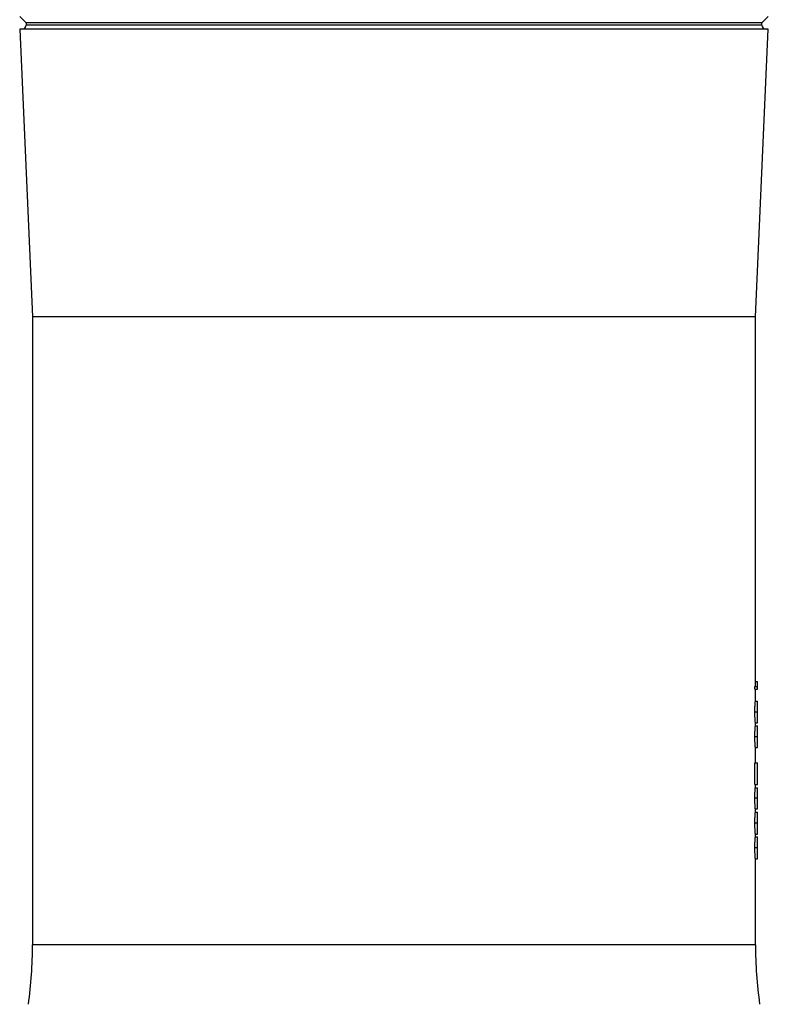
# Model space of a CAD drawing. Header units: millimetres. Extents: x 1695 to 3133, y 654 to 4111.
# Tile 3 of 5: x 2064 to 2764, y 2261 to 3182. Entities that reach past the tile are written whole.
import ezdxf

# ---------------------------------------------------------------- set-up
doc = ezdxf.new("R2010")
doc.units = ezdxf.units.MM
doc.header["$LTSCALE"] = 2

msp = doc.modelspace()

# ---------------------------------------------------------------- linework, layer by layer
at = {"color": 7, "linetype": 'Continuous', "lineweight": 25}
for p, q in [((2063.95, 3185.2), (2069.95, 3179.2)), ((2069.95, 3179.2), (2069.95, 3177.23)), ((2757.95, 3179.2), (2069.95, 3179.2)), ((2757.95, 3179.2), (2763.95, 3185.2)), ((2757.95, 3177.23), (2757.95, 3179.2)), ((2066.02, 3173.23), (2064.21, 3173.2)), ((2064.21, 3173.2), (2075.95, 2904.35)), ((2763.69, 3173.2), (2064.21, 3173.2)), ((2751.95, 2904.35), (2763.69, 3173.2)), ((2763.69, 3173.2), (2761.88, 3173.23)), ((2075.95, 2904.35), (2075.95, 2317.09)), ((2751.95, 2904.35), (2075.95, 2904.35)), ((2751.95, 2558.69), (2751.95, 2904.35)), ((2751.95, 2563.31), (2753.95, 2563.31)), ((2753.95, 2558.69), (2753.95, 2563.31)), ((2751.46, 2556), (2751.46, 2558.69)), ((2751.46, 2558.69), (2753.95, 2558.69)), ((2751.46, 2556), (2753.95, 2556)), ((2751.95, 2544.85), (2751.95, 2556)), ((2753.95, 2556), (2753.95, 2558.69)), ((2751.93, 2544.85), (2753.95, 2544.85)), ((2751.42, 2534.82), (2753.95, 2534.82)), ((2751.93, 2524.46), (2753.95, 2524.46)), ((2751.95, 2521.77), (2751.95, 2524.46)), ((2751.93, 2521.77), (2753.95, 2521.77)), ((2751.42, 2511.74), (2753.95, 2511.74)), ((2751.93, 2501.39), (2753.95, 2501.39)), ((2751.95, 2487.16), (2751.95, 2501.39)), ((2751.46, 2466.77), (2751.46, 2487.16)), ((2751.46, 2487.16), (2753.95, 2487.16)), ((2753.95, 2466.77), (2753.95, 2487.16)), ((2751.46, 2466.77), (2753.95, 2466.77)), ((2751.79, 2463.69), (2753.95, 2463.69)), ((2751.95, 2463.69), (2751.95, 2466.77)), ((2751.42, 2454.54), (2753.95, 2454.54)), ((2751.84, 2444.08), (2753.95, 2444.08)), ((2751.93, 2441), (2753.95, 2441)), ((2751.95, 2441), (2751.95, 2444.08)), ((2751.42, 2430.97), (2753.95, 2430.97)), ((2751.93, 2420.62), (2753.95, 2420.62)), ((2751.93, 2417.92), (2753.95, 2417.92)), ((2751.95, 2417.92), (2751.95, 2420.62)), ((2751.42, 2407.89), (2753.95, 2407.89)), ((2751.93, 2397.54), (2753.95, 2397.54)), ((2751.95, 2317.09), (2751.95, 2397.54))]:
    msp.add_line(p, q, dxfattribs=at)
at = {"color": 8, "linetype": 'Continuous', "lineweight": 25}
for p, q in [((2757.95, 3177.23), (2069.95, 3177.23)), ((2761.88, 3173.23), (2066.02, 3173.23)), ((2751.95, 2317.09), (2075.95, 2317.09))]:
    msp.add_line(p, q, dxfattribs=at)
at = {"color": 7, "linetype": 'Continuous', "lineweight": 25}
for centre, radius, start, end in [((2065.95, 3177.23), 4, 271, 0), ((2761.95, 3177.23), 4, 180, 269), ((1675.95, 2317.09), 400, 351.99006, 0), ((3151.95, 2317.09), 400, 180, 188.00994)]:
    msp.add_arc(centre, radius, start, end, dxfattribs=at)
for points, knots in [([(2751.42, 2534.82), (2751.42, 2535.04), (2751.42, 2535.26), (2751.42, 2535.7), (2751.42, 2535.92), (2751.43, 2536.57), (2751.43, 2536.99), (2751.44, 2537.63), (2751.45, 2537.84), (2751.45, 2538.25), (2751.46, 2538.45), (2751.47, 2539.04), (2751.49, 2539.42), (2751.51, 2540.14), (2751.53, 2540.49), (2751.56, 2541.14), (2751.57, 2541.43), (2751.6, 2541.98), (2751.62, 2542.23), (2751.65, 2542.7), (2751.67, 2542.91), (2751.71, 2543.48), (2751.74, 2543.78), (2751.78, 2544.14), (2751.8, 2544.23), (2751.82, 2544.39), (2751.83, 2544.47), (2751.87, 2544.65), (2751.88, 2544.73), (2751.91, 2544.8), (2751.91, 2544.82), (2751.92, 2544.84), (2751.93, 2544.85), (2751.93, 2544.85)], [0, 0, 0, 0, 0.03125, 0.03125, 0.0625, 0.0625, 0.125, 0.125, 0.15625, 0.15625, 0.1875, 0.1875, 0.25, 0.25, 0.3125, 0.3125, 0.375, 0.375, 0.4375, 0.4375, 0.5, 0.5, 0.625, 0.625, 0.6875, 0.6875, 0.75, 0.75, 0.875, 0.875, 0.9375, 0.9375, 1, 1, 1, 1]), ([(2753.95, 2534.82), (2753.95, 2535.05), (2753.95, 2535.52), (2753.95, 2536.21), (2753.95, 2536.88), (2753.95, 2537.54), (2753.95, 2538.18), (2753.95, 2538.8), (2753.95, 2539.4), (2753.95, 2539.98), (2753.95, 2540.54), (2753.95, 2541.07), (2753.95, 2541.57), (2753.95, 2542.03), (2753.95, 2542.46), (2753.95, 2542.87), (2753.95, 2543.24), (2753.95, 2543.58), (2753.95, 2543.88), (2753.95, 2544.14), (2753.95, 2544.35), (2753.95, 2544.53), (2753.95, 2544.68), (2753.95, 2544.78), (2753.95, 2544.84), (2753.95, 2544.84), (2753.95, 2544.85)], [0, 0, 0, 0, 0.033787, 0.066622, 0.099285, 0.131361, 0.163585, 0.196104, 0.228902, 0.262158, 0.295991, 0.330218, 0.36506, 0.400951, 0.43762, 0.475708, 0.515381, 0.556414, 0.599765, 0.646424, 0.696431, 0.749782, 0.806573, 0.867436, 0.931887, 1, 1, 1, 1]), ([(2751.93, 2524.46), (2751.93, 2524.47), (2751.91, 2524.49), (2751.89, 2524.57), (2751.88, 2524.61), (2751.86, 2524.7), (2751.85, 2524.76), (2751.83, 2524.89), (2751.82, 2524.97), (2751.8, 2525.16), (2751.78, 2525.27), (2751.76, 2525.52), (2751.74, 2525.67), (2751.71, 2526), (2751.7, 2526.18), (2751.67, 2526.59), (2751.65, 2526.81), (2751.62, 2527.29), (2751.6, 2527.55), (2751.57, 2528.12), (2751.56, 2528.42), (2751.53, 2529.07), (2751.51, 2529.42), (2751.49, 2530.17), (2751.47, 2530.55), (2751.45, 2531.34), (2751.45, 2531.75), (2751.43, 2532.6), (2751.43, 2533.04), (2751.42, 2533.7), (2751.42, 2533.92), (2751.42, 2534.37), (2751.42, 2534.59), (2751.42, 2534.82)], [0, 0, 0, 0, 0.125, 0.125, 0.1875, 0.1875, 0.25, 0.25, 0.3125, 0.3125, 0.375, 0.375, 0.4375, 0.4375, 0.5, 0.5, 0.5625, 0.5625, 0.625, 0.625, 0.6875, 0.6875, 0.75, 0.75, 0.8125, 0.8125, 0.875, 0.875, 0.9375, 0.9375, 0.96875, 0.96875, 1, 1, 1, 1]), ([(2753.95, 2524.46), (2753.95, 2524.47), (2753.95, 2524.48), (2753.95, 2524.54), (2753.95, 2524.65), (2753.95, 2524.79), (2753.95, 2524.98), (2753.95, 2525.21), (2753.95, 2525.48), (2753.95, 2525.8), (2753.95, 2526.16), (2753.95, 2526.54), (2753.95, 2526.96), (2753.95, 2527.41), (2753.95, 2527.89), (2753.95, 2528.41), (2753.95, 2528.95), (2753.95, 2529.53), (2753.95, 2530.14), (2753.95, 2530.75), (2753.95, 2531.39), (2753.95, 2532.04), (2753.95, 2532.71), (2753.95, 2533.4), (2753.95, 2534.1), (2753.95, 2534.58), (2753.95, 2534.82)], [0, 0, 0, 0, 0.065063, 0.126773, 0.185516, 0.240765, 0.29298, 0.34225, 0.388919, 0.432776, 0.474628, 0.514775, 0.553606, 0.591426, 0.628028, 0.663804, 0.698984, 0.733591, 0.767628, 0.801208, 0.834264, 0.866981, 0.89972, 0.932702, 0.966176, 1, 1, 1, 1]), ([(2751.42, 2511.74), (2751.42, 2511.96), (2751.42, 2512.18), (2751.42, 2512.62), (2751.42, 2512.84), (2751.43, 2513.49), (2751.43, 2513.92), (2751.44, 2514.55), (2751.45, 2514.76), (2751.45, 2515.17), (2751.46, 2515.37), (2751.47, 2515.96), (2751.49, 2516.34), (2751.51, 2517.06), (2751.53, 2517.41), (2751.56, 2518.06), (2751.57, 2518.35), (2751.6, 2518.9), (2751.62, 2519.15), (2751.65, 2519.62), (2751.67, 2519.83), (2751.71, 2520.4), (2751.74, 2520.71), (2751.78, 2521.06), (2751.8, 2521.15), (2751.82, 2521.32), (2751.83, 2521.39), (2751.87, 2521.57), (2751.88, 2521.65), (2751.91, 2521.73), (2751.91, 2521.75), (2751.92, 2521.77), (2751.93, 2521.77), (2751.93, 2521.77)], [0, 0, 0, 0, 0.03125, 0.03125, 0.0625, 0.0625, 0.125, 0.125, 0.15625, 0.15625, 0.1875, 0.1875, 0.25, 0.25, 0.3125, 0.3125, 0.375, 0.375, 0.4375, 0.4375, 0.5, 0.5, 0.625, 0.625, 0.6875, 0.6875, 0.75, 0.75, 0.875, 0.875, 0.9375, 0.9375, 1, 1, 1, 1]), ([(2753.95, 2511.74), (2753.95, 2511.98), (2753.95, 2512.44), (2753.95, 2513.14), (2753.95, 2513.81), (2753.95, 2514.46), (2753.95, 2515.1), (2753.95, 2515.72), (2753.95, 2516.32), (2753.95, 2516.91), (2753.95, 2517.46), (2753.95, 2518), (2753.95, 2518.49), (2753.95, 2518.95), (2753.95, 2519.39), (2753.95, 2519.79), (2753.95, 2520.16), (2753.95, 2520.5), (2753.95, 2520.8), (2753.95, 2521.07), (2753.95, 2521.28), (2753.95, 2521.46), (2753.95, 2521.6), (2753.95, 2521.7), (2753.95, 2521.76), (2753.95, 2521.77), (2753.95, 2521.77)], [0, 0, 0, 0, 0.033787, 0.066622, 0.099285, 0.131361, 0.163585, 0.196104, 0.228902, 0.262158, 0.295991, 0.330218, 0.36506, 0.400951, 0.43762, 0.475708, 0.515381, 0.556414, 0.599765, 0.646424, 0.696431, 0.749782, 0.806573, 0.867436, 0.931887, 1, 1, 1, 1]), ([(2751.93, 2501.39), (2751.93, 2501.4), (2751.91, 2501.41), (2751.89, 2501.5), (2751.88, 2501.53), (2751.86, 2501.63), (2751.85, 2501.68), (2751.83, 2501.81), (2751.82, 2501.9), (2751.8, 2502.09), (2751.78, 2502.19), (2751.76, 2502.44), (2751.74, 2502.59), (2751.71, 2502.92), (2751.7, 2503.11), (2751.67, 2503.51), (2751.65, 2503.73), (2751.62, 2504.21), (2751.6, 2504.48), (2751.57, 2505.04), (2751.56, 2505.35), (2751.53, 2506), (2751.51, 2506.35), (2751.49, 2507.09), (2751.47, 2507.47), (2751.45, 2508.27), (2751.45, 2508.68), (2751.43, 2509.52), (2751.43, 2509.97), (2751.42, 2510.63), (2751.42, 2510.85), (2751.42, 2511.29), (2751.42, 2511.52), (2751.42, 2511.74)], [0, 0, 0, 0, 0.125, 0.125, 0.1875, 0.1875, 0.25, 0.25, 0.3125, 0.3125, 0.375, 0.375, 0.4375, 0.4375, 0.5, 0.5, 0.5625, 0.5625, 0.625, 0.625, 0.6875, 0.6875, 0.75, 0.75, 0.8125, 0.8125, 0.875, 0.875, 0.9375, 0.9375, 0.96875, 0.96875, 1, 1, 1, 1]), ([(2753.95, 2501.39), (2753.95, 2501.39), (2753.95, 2501.4), (2753.95, 2501.46), (2753.95, 2501.57), (2753.95, 2501.71), (2753.95, 2501.9), (2753.95, 2502.14), (2753.95, 2502.4), (2753.95, 2502.72), (2753.95, 2503.08), (2753.95, 2503.47), (2753.95, 2503.88), (2753.95, 2504.33), (2753.95, 2504.81), (2753.95, 2505.33), (2753.95, 2505.88), (2753.95, 2506.46), (2753.95, 2507.06), (2753.95, 2507.68), (2753.95, 2508.32), (2753.95, 2508.97), (2753.95, 2509.64), (2753.95, 2510.32), (2753.95, 2511.03), (2753.95, 2511.5), (2753.95, 2511.74)], [0, 0, 0, 0, 0.0650633, 0.1267732, 0.1855158, 0.2407647, 0.2929798, 0.3422504, 0.3889193, 0.4327757, 0.4746284, 0.5147747, 0.5536059, 0.5914264, 0.6280281, 0.6638036, 0.6989843, 0.7335915, 0.7676285, 0.8012083, 0.8342638, 0.8669807, 0.8997197, 0.9327019, 0.9661759, 1, 1, 1, 1]), ([(2751.42, 2454.54), (2751.42, 2454.83), (2751.42, 2455.11), (2751.42, 2455.68), (2751.42, 2455.96), (2751.43, 2456.52), (2751.43, 2456.8), (2751.44, 2457.35), (2751.44, 2457.63), (2751.46, 2458.16), (2751.46, 2458.42), (2751.48, 2458.93), (2751.48, 2459.17), (2751.5, 2459.65), (2751.51, 2459.88), (2751.52, 2460.33), (2751.53, 2460.55), (2751.56, 2461.17), (2751.58, 2461.54), (2751.63, 2462.21), (2751.65, 2462.51), (2751.69, 2463), (2751.71, 2463.19), (2751.74, 2463.43), (2751.75, 2463.49), (2751.77, 2463.61), (2751.78, 2463.65), (2751.79, 2463.69)], [0, 0, 0, 0, 0.0625, 0.0625, 0.125, 0.125, 0.1875, 0.1875, 0.25, 0.25, 0.3125, 0.3125, 0.375, 0.375, 0.4375, 0.4375, 0.5, 0.5, 0.625, 0.625, 0.75, 0.75, 0.875, 0.875, 0.9375, 0.9375, 1, 1, 1, 1]), ([(2753.95, 2454.54), (2753.95, 2454.84), (2753.95, 2455.43), (2753.95, 2456.29), (2753.95, 2457.12), (2753.95, 2457.91), (2753.95, 2458.67), (2753.95, 2459.38), (2753.95, 2460.07), (2753.95, 2460.71), (2753.95, 2461.3), (2753.95, 2461.83), (2753.95, 2462.31), (2753.95, 2462.71), (2753.95, 2463.06), (2753.95, 2463.33), (2753.95, 2463.55), (2753.95, 2463.65), (2753.95, 2463.69)], [0, 0, 0, 0, 0.065421, 0.128708, 0.190236, 0.250724, 0.310637, 0.370766, 0.431615, 0.493523, 0.555883, 0.617342, 0.678668, 0.740711, 0.802985, 0.866803, 0.932347, 1, 1, 1, 1]), ([(2751.84, 2444.08), (2751.84, 2444.09), (2751.83, 2444.1), (2751.81, 2444.15), (2751.8, 2444.19), (2751.77, 2444.38), (2751.74, 2444.55), (2751.71, 2444.93), (2751.7, 2445.08), (2751.67, 2445.38), (2751.66, 2445.55), (2751.63, 2445.91), (2751.62, 2446.11), (2751.6, 2446.53), (2751.58, 2446.75), (2751.56, 2447.24), (2751.55, 2447.49), (2751.53, 2448.02), (2751.52, 2448.3), (2751.5, 2448.87), (2751.49, 2449.17), (2751.47, 2449.79), (2751.46, 2450.11), (2751.44, 2451.09), (2751.43, 2451.76), (2751.42, 2452.79), (2751.42, 2453.14), (2751.42, 2453.84), (2751.42, 2454.19), (2751.42, 2454.54)], [0, 0, 0, 0, 0.0625, 0.0625, 0.125, 0.125, 0.25, 0.25, 0.3125, 0.3125, 0.375, 0.375, 0.4375, 0.4375, 0.5, 0.5, 0.5625, 0.5625, 0.625, 0.625, 0.6875, 0.6875, 0.75, 0.75, 0.875, 0.875, 0.9375, 0.9375, 1, 1, 1, 1]), ([(2753.95, 2444.08), (2753.95, 2444.08), (2753.95, 2444.1), (2753.95, 2444.15), (2753.95, 2444.26), (2753.95, 2444.41), (2753.95, 2444.61), (2753.95, 2444.84), (2753.95, 2445.13), (2753.95, 2445.44), (2753.95, 2445.79), (2753.95, 2446.19), (2753.95, 2446.6), (2753.95, 2447.05), (2753.95, 2447.53), (2753.95, 2448.04), (2753.95, 2448.58), (2753.95, 2449.15), (2753.95, 2449.74), (2753.95, 2450.36), (2753.95, 2451), (2753.95, 2451.67), (2753.95, 2452.35), (2753.95, 2453.06), (2753.95, 2453.79), (2753.95, 2454.29), (2753.95, 2454.54)], [0, 0, 0, 0, 0.044014, 0.087434, 0.130118, 0.172554, 0.214555, 0.256298, 0.298438, 0.340849, 0.382715, 0.423924, 0.464246, 0.504074, 0.543862, 0.583567, 0.623094, 0.663229, 0.703551, 0.743938, 0.784541, 0.82575, 0.867757, 0.910745, 0.954914, 1, 1, 1, 1]), ([(2751.42, 2430.97), (2751.42, 2431.19), (2751.42, 2431.41), (2751.42, 2431.85), (2751.42, 2432.07), (2751.43, 2432.72), (2751.43, 2433.15), (2751.44, 2433.78), (2751.45, 2433.99), (2751.45, 2434.4), (2751.46, 2434.6), (2751.47, 2435.19), (2751.49, 2435.57), (2751.51, 2436.29), (2751.53, 2436.64), (2751.56, 2437.29), (2751.57, 2437.58), (2751.6, 2438.13), (2751.62, 2438.39), (2751.65, 2438.85), (2751.67, 2439.06), (2751.71, 2439.64), (2751.74, 2439.94), (2751.78, 2440.29), (2751.8, 2440.38), (2751.82, 2440.55), (2751.83, 2440.62), (2751.87, 2440.8), (2751.88, 2440.88), (2751.91, 2440.96), (2751.91, 2440.98), (2751.92, 2441), (2751.93, 2441), (2751.93, 2441)], [0, 0, 0, 0, 0.03125, 0.03125, 0.0625, 0.0625, 0.125, 0.125, 0.15625, 0.15625, 0.1875, 0.1875, 0.25, 0.25, 0.3125, 0.3125, 0.375, 0.375, 0.4375, 0.4375, 0.5, 0.5, 0.625, 0.625, 0.6875, 0.6875, 0.75, 0.75, 0.875, 0.875, 0.9375, 0.9375, 1, 1, 1, 1]), ([(2753.95, 2430.97), (2753.95, 2431.21), (2753.95, 2431.67), (2753.95, 2432.37), (2753.95, 2433.04), (2753.95, 2433.69), (2753.95, 2434.33), (2753.95, 2434.95), (2753.95, 2435.55), (2753.95, 2436.14), (2753.95, 2436.69), (2753.95, 2437.23), (2753.95, 2437.72), (2753.95, 2438.18), (2753.95, 2438.62), (2753.95, 2439.02), (2753.95, 2439.39), (2753.95, 2439.73), (2753.95, 2440.03), (2753.95, 2440.3), (2753.95, 2440.51), (2753.95, 2440.69), (2753.95, 2440.83), (2753.95, 2440.93), (2753.95, 2440.99), (2753.95, 2441), (2753.95, 2441)], [0, 0, 0, 0, 0.033787, 0.066622, 0.099285, 0.131361, 0.163585, 0.196104, 0.228902, 0.262158, 0.295991, 0.330218, 0.36506, 0.400951, 0.43762, 0.475708, 0.515381, 0.556414, 0.599765, 0.646424, 0.696431, 0.749782, 0.806573, 0.867436, 0.931887, 1, 1, 1, 1]), ([(2751.93, 2420.62), (2751.93, 2420.63), (2751.91, 2420.64), (2751.89, 2420.73), (2751.88, 2420.77), (2751.86, 2420.86), (2751.85, 2420.91), (2751.83, 2421.04), (2751.82, 2421.13), (2751.8, 2421.32), (2751.78, 2421.42), (2751.76, 2421.67), (2751.74, 2421.82), (2751.71, 2422.15), (2751.7, 2422.34), (2751.67, 2422.74), (2751.65, 2422.96), (2751.62, 2423.44), (2751.6, 2423.71), (2751.57, 2424.27), (2751.56, 2424.58), (2751.53, 2425.23), (2751.51, 2425.58), (2751.49, 2426.32), (2751.47, 2426.7), (2751.45, 2427.5), (2751.45, 2427.91), (2751.43, 2428.76), (2751.43, 2429.2), (2751.42, 2429.86), (2751.42, 2430.08), (2751.42, 2430.52), (2751.42, 2430.75), (2751.42, 2430.97)], [0, 0, 0, 0, 0.125, 0.125, 0.1875, 0.1875, 0.25, 0.25, 0.3125, 0.3125, 0.375, 0.375, 0.4375, 0.4375, 0.5, 0.5, 0.5625, 0.5625, 0.625, 0.625, 0.6875, 0.6875, 0.75, 0.75, 0.8125, 0.8125, 0.875, 0.875, 0.9375, 0.9375, 0.96875, 0.96875, 1, 1, 1, 1]), ([(2753.95, 2420.62), (2753.95, 2420.62), (2753.95, 2420.63), (2753.95, 2420.69), (2753.95, 2420.8), (2753.95, 2420.94), (2753.95, 2421.13), (2753.95, 2421.37), (2753.95, 2421.63), (2753.95, 2421.96), (2753.95, 2422.31), (2753.95, 2422.7), (2753.95, 2423.11), (2753.95, 2423.56), (2753.95, 2424.04), (2753.95, 2424.56), (2753.95, 2425.11), (2753.95, 2425.69), (2753.95, 2426.29), (2753.95, 2426.91), (2753.95, 2427.55), (2753.95, 2428.2), (2753.95, 2428.87), (2753.95, 2429.56), (2753.95, 2430.26), (2753.95, 2430.73), (2753.95, 2430.97)], [0, 0, 0, 0, 0.065063, 0.126773, 0.185516, 0.240765, 0.29298, 0.34225, 0.388919, 0.432776, 0.474628, 0.514775, 0.553606, 0.591426, 0.628028, 0.663804, 0.698984, 0.733591, 0.767628, 0.801208, 0.834264, 0.866981, 0.89972, 0.932702, 0.966176, 1, 1, 1, 1]), ([(2751.42, 2407.89), (2751.42, 2408.12), (2751.42, 2408.34), (2751.42, 2408.78), (2751.42, 2408.99), (2751.43, 2409.64), (2751.43, 2410.07), (2751.44, 2410.71), (2751.45, 2410.92), (2751.45, 2411.33), (2751.46, 2411.53), (2751.47, 2412.12), (2751.49, 2412.49), (2751.51, 2413.22), (2751.53, 2413.57), (2751.56, 2414.21), (2751.57, 2414.51), (2751.6, 2415.05), (2751.62, 2415.31), (2751.65, 2415.78), (2751.67, 2415.99), (2751.71, 2416.56), (2751.74, 2416.86), (2751.78, 2417.21), (2751.8, 2417.31), (2751.82, 2417.47), (2751.83, 2417.54), (2751.87, 2417.73), (2751.88, 2417.81), (2751.91, 2417.88), (2751.91, 2417.9), (2751.92, 2417.92), (2751.93, 2417.92), (2751.93, 2417.92)], [0, 0, 0, 0, 0.03125, 0.03125, 0.0625, 0.0625, 0.125, 0.125, 0.15625, 0.15625, 0.1875, 0.1875, 0.25, 0.25, 0.3125, 0.3125, 0.375, 0.375, 0.4375, 0.4375, 0.5, 0.5, 0.625, 0.625, 0.6875, 0.6875, 0.75, 0.75, 0.875, 0.875, 0.9375, 0.9375, 1, 1, 1, 1]), ([(2753.95, 2407.89), (2753.95, 2408.13), (2753.95, 2408.6), (2753.95, 2409.29), (2753.95, 2409.96), (2753.95, 2410.61), (2753.95, 2411.25), (2753.95, 2411.87), (2753.95, 2412.47), (2753.95, 2413.06), (2753.95, 2413.62), (2753.95, 2414.15), (2753.95, 2414.64), (2753.95, 2415.1), (2753.95, 2415.54), (2753.95, 2415.94), (2753.95, 2416.31), (2753.95, 2416.65), (2753.95, 2416.95), (2753.95, 2417.22), (2753.95, 2417.43), (2753.95, 2417.61), (2753.95, 2417.76), (2753.95, 2417.86), (2753.95, 2417.92), (2753.95, 2417.92), (2753.95, 2417.92)], [0, 0, 0, 0, 0.033787, 0.066622, 0.099285, 0.131361, 0.163585, 0.196104, 0.228902, 0.262158, 0.295991, 0.330218, 0.36506, 0.400951, 0.43762, 0.475708, 0.515381, 0.556414, 0.599765, 0.646424, 0.696431, 0.749782, 0.806573, 0.867436, 0.931887, 1, 1, 1, 1]), ([(2751.93, 2397.54), (2751.93, 2397.55), (2751.91, 2397.56), (2751.89, 2397.65), (2751.88, 2397.69), (2751.86, 2397.78), (2751.85, 2397.83), (2751.83, 2397.97), (2751.82, 2398.05), (2751.8, 2398.24), (2751.78, 2398.35), (2751.76, 2398.59), (2751.74, 2398.74), (2751.71, 2399.08), (2751.7, 2399.26), (2751.67, 2399.67), (2751.65, 2399.88), (2751.62, 2400.37), (2751.6, 2400.63), (2751.57, 2401.2), (2751.56, 2401.5), (2751.53, 2402.15), (2751.51, 2402.5), (2751.49, 2403.24), (2751.47, 2403.63), (2751.45, 2404.42), (2751.45, 2404.83), (2751.43, 2405.68), (2751.43, 2406.12), (2751.42, 2406.78), (2751.42, 2407), (2751.42, 2407.45), (2751.42, 2407.67), (2751.42, 2407.89)], [0, 0, 0, 0, 0.125, 0.125, 0.1875, 0.1875, 0.25, 0.25, 0.3125, 0.3125, 0.375, 0.375, 0.4375, 0.4375, 0.5, 0.5, 0.5625, 0.5625, 0.625, 0.625, 0.6875, 0.6875, 0.75, 0.75, 0.8125, 0.8125, 0.875, 0.875, 0.9375, 0.9375, 0.96875, 0.96875, 1, 1, 1, 1]), ([(2753.95, 2397.54), (2753.95, 2397.55), (2753.95, 2397.56), (2753.95, 2397.61), (2753.95, 2397.72), (2753.95, 2397.86), (2753.95, 2398.06), (2753.95, 2398.29), (2753.95, 2398.55), (2753.95, 2398.88), (2753.95, 2399.23), (2753.95, 2399.62), (2753.95, 2400.03), (2753.95, 2400.48), (2753.95, 2400.96), (2753.95, 2401.49), (2753.95, 2402.03), (2753.95, 2402.61), (2753.95, 2403.21), (2753.95, 2403.83), (2753.95, 2404.47), (2753.95, 2405.12), (2753.95, 2405.79), (2753.95, 2406.48), (2753.95, 2407.18), (2753.95, 2407.66), (2753.95, 2407.89)], [0, 0, 0, 0, 0.065063, 0.126773, 0.185516, 0.240765, 0.29298, 0.34225, 0.388919, 0.432776, 0.474628, 0.514775, 0.553606, 0.591426, 0.628028, 0.663804, 0.698984, 0.733591, 0.767628, 0.801208, 0.834264, 0.866981, 0.89972, 0.932702, 0.966176, 1, 1, 1, 1])]:
    msp.add_open_spline(points, degree=3, knots=knots, dxfattribs=at)

doc.saveas('drawing.dxf')
